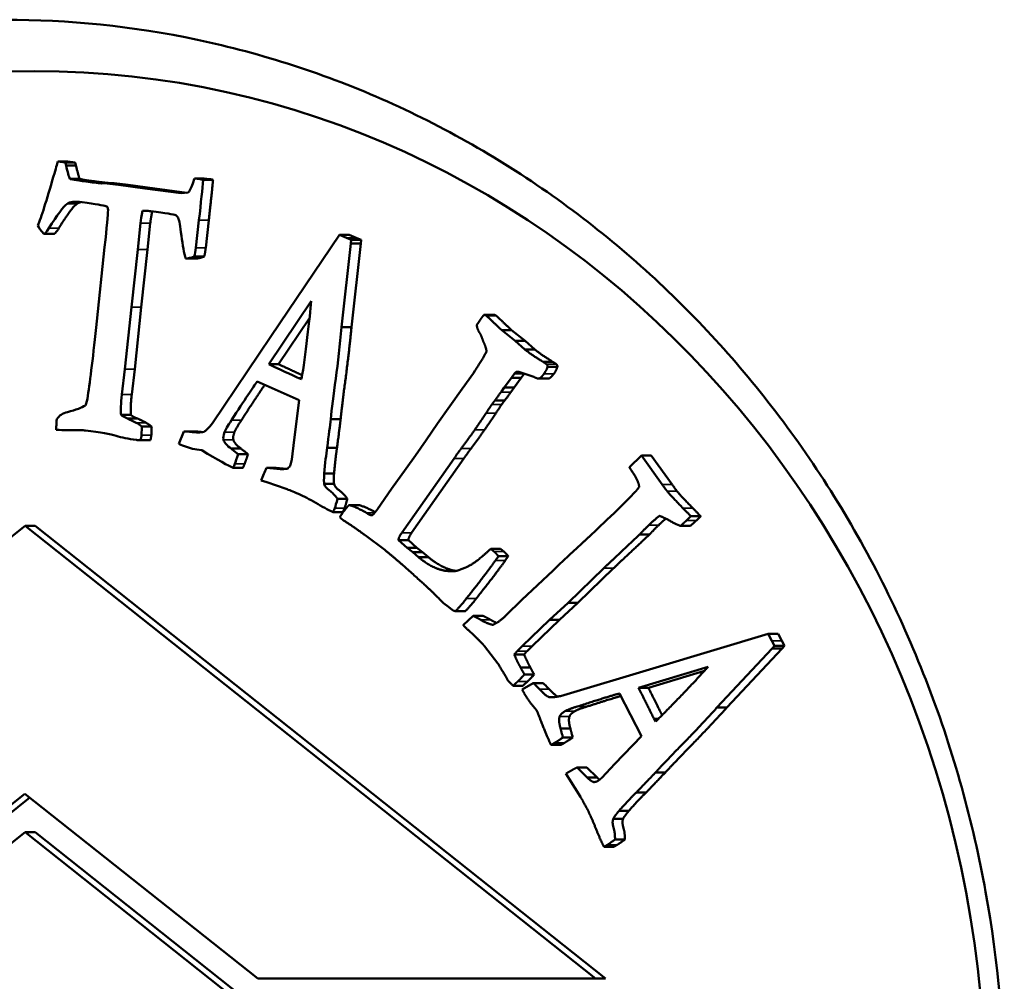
# Model space of a CAD drawing. Header units: millimetres. Extents: x 697 to 7301, y 1765 to 4597.
# Tile 38 of 39: x 6265 to 6284, y 2062 to 2080. Entities that reach past the tile are written whole.
import ezdxf

# ---------------------------------------------------------------- set-up
doc = ezdxf.new("R2010")
doc.units = ezdxf.units.MM
doc.layers.add('Visibile (ISO)', color=7, linetype='Continuous', lineweight=50)
doc.layers.add('Visibile sottile (ISO)', color=7, linetype='Continuous', lineweight=35)

msp = doc.modelspace()

# ---------------------------------------------------------------- linework, layer by layer
at = {"layer": 'Visibile (ISO)'}
for p, q in [((6265.731, 2077.681), (6265.589, 2077.7)), ((6265.589, 2077.7), (6265.78, 2077.7)), ((6265.731, 2077.681), (6265.923, 2077.681)), ((6265.923, 2077.681), (6265.78, 2077.7)), ((6265.748, 2077.618), (6265.94, 2077.618)), ((6265.82, 2077.361), (6266.011, 2077.361)), ((6266.488, 2077.275), (6266.444, 2077.272)), ((6266.766, 2077.243), (6266.488, 2077.275)), ((6266.488, 2077.275), (6266.68, 2077.275)), ((6266.957, 2077.243), (6266.68, 2077.275)), ((6268.346, 2077.355), (6268.243, 2077.364)), ((6268.243, 2077.364), (6268.434, 2077.364)), ((6268.346, 2077.355), (6268.538, 2077.355)), ((6268.413, 2077.342), (6268.604, 2077.342)), ((6268.538, 2077.355), (6268.434, 2077.364)), ((6267.279, 2077.172), (6266.766, 2077.243)), ((6266.766, 2077.243), (6266.957, 2077.243)), ((6267.47, 2077.172), (6266.957, 2077.243)), ((6267.983, 2077.081), (6267.279, 2077.172)), ((6268.095, 2077.091), (6267.47, 2077.172)), ((6268.121, 2077.093), (6267.983, 2077.081)), ((6267.231, 2076.736), (6267.351, 2076.736)), ((6267.14, 2075.988), (6267.192, 2076.497)), ((6267.331, 2075.988), (6267.384, 2076.497)), ((6268.27, 2076.019), (6268.33, 2076.554)), ((6268.462, 2076.019), (6268.521, 2076.554)), ((6265.509, 2076.289), (6265.318, 2076.289)), ((6271.062, 2076.274), (6269.727, 2074.294)), ((6271.195, 2076.215), (6271.062, 2076.274)), ((6271.062, 2076.274), (6271.253, 2076.274)), ((6271.291, 2076.173), (6271.195, 2076.215)), ((6271.386, 2076.215), (6271.253, 2076.274)), ((6271.285, 2076.101), (6271.291, 2076.173)), ((6271.291, 2076.173), (6271.482, 2076.173)), ((6271.482, 2076.173), (6271.386, 2076.215)), ((6271.476, 2076.101), (6271.482, 2076.173)), ((6266.495, 2076.032), (6266.348, 2074.593)), ((6267.016, 2074.866), (6267.14, 2075.988)), ((6267.207, 2074.866), (6267.331, 2075.988)), ((6271.103, 2074.477), (6271.285, 2076.101)), ((6271.285, 2076.101), (6271.476, 2076.101)), ((6271.295, 2074.477), (6271.476, 2076.101)), ((6268.071, 2075.81), (6268.262, 2075.81)), ((6268.24, 2075.849), (6268.431, 2075.849)), ((6269.688, 2073.757), (6270.512, 2074.985)), ((6266.89, 2073.663), (6267.016, 2074.866)), ((6267.082, 2073.663), (6267.207, 2074.866)), ((6269.879, 2073.757), (6270.479, 2074.651)), ((6274.063, 2074.715), (6273.871, 2074.715)), ((6271.103, 2074.477), (6271.295, 2074.477)), ((6274.215, 2074.417), (6274.478, 2074.208)), ((6274.406, 2074.417), (6274.215, 2074.417)), ((6274.669, 2074.208), (6274.406, 2074.417)), ((6269.727, 2074.294), (6268.593, 2072.611)), ((6274.478, 2074.208), (6274.667, 2074.043)), ((6274.669, 2074.208), (6274.478, 2074.208)), ((6274.859, 2074.043), (6274.669, 2074.208)), ((6274.859, 2074.043), (6274.667, 2074.043)), ((6266.831, 2073.167), (6266.89, 2073.663)), ((6267.023, 2073.167), (6267.082, 2073.663)), ((6269.688, 2073.757), (6269.879, 2073.757)), ((6273.666, 2073.585), (6273.695, 2073.627)), ((6275.202, 2073.806), (6275.011, 2073.806)), ((6275.295, 2073.703), (6275.104, 2073.703)), ((6270.326, 2073.466), (6270.269, 2073.486)), ((6270.329, 2073.486), (6270.269, 2073.486)), ((6273.448, 2073.278), (6273.666, 2073.585)), ((6274.404, 2073.492), (6274.263, 2073.304)), ((6274.464, 2073.578), (6274.404, 2073.492)), ((6274.595, 2073.492), (6274.404, 2073.492)), ((6274.455, 2073.304), (6274.595, 2073.492)), ((6274.634, 2073.578), (6274.464, 2073.578)), ((6274.836, 2073.512), (6274.548, 2073.606)), ((6274.595, 2073.492), (6274.651, 2073.572)), ((6275.122, 2073.477), (6274.931, 2073.477)), ((6275.134, 2073.479), (6274.943, 2073.479)), ((6269.462, 2073.419), (6270.275, 2073.055)), ((6272.967, 2072.601), (6273.448, 2073.278)), ((6274.263, 2073.304), (6274.201, 2073.215)), ((6274.455, 2073.304), (6274.263, 2073.304)), ((6274.392, 2073.215), (6274.455, 2073.304)), ((6270.275, 2073.055), (6270.179, 2072.288)), ((6274.272, 2073.048), (6274.08, 2073.048)), ((6265.567, 2072.688), (6265.564, 2072.658)), ((6266.816, 2072.77), (6267.007, 2072.77)), ((6267.136, 2072.701), (6266.944, 2072.701)), ((6270.892, 2072.685), (6271.084, 2072.685)), ((6265.564, 2072.658), (6265.558, 2072.568)), ((6265.724, 2072.477), (6265.715, 2072.477)), ((6267.22, 2072.543), (6267.411, 2072.543)), ((6272.747, 2072.279), (6272.967, 2072.601)), ((6268.033, 2072.448), (6267.938, 2072.206)), ((6268.238, 2072.449), (6268.047, 2072.449)), ((6270.179, 2072.288), (6270.133, 2071.903)), ((6267.194, 2072.278), (6267.386, 2072.278)), ((6267.938, 2072.206), (6267.975, 2072.19)), ((6268.292, 2072.097), (6268.386, 2072.083)), ((6268.957, 2072.115), (6269.148, 2072.115)), ((6270.822, 2072.134), (6271.014, 2072.134)), ((6272.536, 2071.982), (6272.747, 2072.279)), ((6269.093, 2072.008), (6269.285, 2072.008)), ((6273.288, 2071.924), (6272.271, 2070.476)), ((6272.359, 2071.727), (6272.536, 2071.982)), ((6272.463, 2070.476), (6273.48, 2071.924)), ((6276.7, 2071.754), (6276.93, 2071.98)), ((6276.93, 2071.98), (6277.335, 2071.418)), ((6277.121, 2071.98), (6276.93, 2071.98)), ((6277.526, 2071.418), (6277.121, 2071.98)), ((6268.993, 2071.741), (6269.184, 2071.741)), ((6269.909, 2071.718), (6269.641, 2071.739)), ((6269.832, 2071.739), (6269.641, 2071.739)), ((6270.031, 2071.723), (6269.832, 2071.739)), ((6269.909, 2071.718), (6269.977, 2071.718)), ((6272.071, 2071.335), (6272.359, 2071.727)), ((6270.765, 2071.629), (6270.956, 2071.629)), ((6269.542, 2071.498), (6269.648, 2071.461)), ((6269.648, 2071.461), (6270.022, 2071.333)), ((6270.767, 2071.428), (6270.958, 2071.428)), ((6271.801, 2070.94), (6272.071, 2071.335)), ((6271.023, 2071.138), (6271.214, 2071.138)), ((6276.404, 2070.866), (6276.7, 2071.161)), ((6276.7, 2071.161), (6276.811, 2071.273)), ((6271.439, 2071.019), (6271.248, 2071.019)), ((6270.936, 2070.883), (6271.127, 2070.883)), ((6276.258, 2070.733), (6276.404, 2070.866)), ((6277.893, 2070.801), (6277.809, 2070.721)), ((6278.084, 2070.801), (6277.893, 2070.801)), ((6278, 2070.721), (6278.084, 2070.801)), ((6264.952, 2070.615), (6253.866, 2061.815)), ((6276.039, 2061.815), (6264.952, 2070.615)), ((6264.952, 2070.615), (6265.144, 2070.615)), ((6276.23, 2061.815), (6265.144, 2070.615)), ((6271.13, 2070.727), (6271.101, 2070.75)), ((6275.906, 2070.396), (6276.258, 2070.733)), ((6277.882, 2070.613), (6277.69, 2070.613)), ((6271.942, 2070.146), (6271.558, 2070.432)), ((6277.085, 2070.443), (6276.893, 2070.443)), ((6272.21, 2070.337), (6272.375, 2070.187)), ((6272.401, 2070.337), (6272.21, 2070.337)), ((6272.375, 2070.187), (6272.485, 2070.102)), ((6272.566, 2070.187), (6272.375, 2070.187)), ((6272.566, 2070.187), (6272.401, 2070.337)), ((6272.676, 2070.102), (6272.566, 2070.187)), ((6272.485, 2070.102), (6272.6, 2070.003)), ((6272.676, 2070.102), (6272.485, 2070.102)), ((6272.792, 2070.003), (6272.6, 2070.003)), ((6272.792, 2070.003), (6272.676, 2070.102)), ((6274.001, 2070.168), (6274.061, 2070.118)), ((6274.192, 2070.168), (6274.001, 2070.168)), ((6274.15, 2070.024), (6274.093, 2069.942)), ((6274.342, 2070.024), (6274.15, 2070.024)), ((6274.253, 2070.118), (6274.192, 2070.168)), ((6274.284, 2069.942), (6274.342, 2070.024)), ((6275.218, 2069.748), (6275.358, 2069.888)), ((6274.607, 2069.175), (6275.218, 2069.748)), ((6276.199, 2069.79), (6275.504, 2069.118)), ((6275.695, 2069.118), (6276.39, 2069.79)), ((6273.181, 2069.039), (6273.083, 2069.113)), ((6273.251, 2068.982), (6273.181, 2069.039)), ((6274.297, 2068.872), (6274.607, 2069.175)), ((6275.504, 2069.118), (6275.144, 2068.785)), ((6275.335, 2068.785), (6275.695, 2069.118)), ((6275.695, 2069.118), (6275.504, 2069.118)), ((6273.503, 2068.954), (6273.311, 2068.954)), ((6273.468, 2068.682), (6273.659, 2068.865)), ((6273.85, 2068.865), (6273.659, 2068.865)), ((6275.144, 2068.785), (6274.615, 2068.273)), ((6274.807, 2068.273), (6275.335, 2068.785)), ((6275.335, 2068.785), (6275.144, 2068.785)), ((6277.214, 2067.862), (6279.397, 2068.514)), ((6279.588, 2068.514), (6279.397, 2068.514)), ((6279.397, 2068.514), (6279.467, 2068.379)), ((6279.659, 2068.379), (6279.588, 2068.514)), ((6274.142, 2067.941), (6273.879, 2068.276)), ((6274.615, 2068.273), (6274.517, 2068.179)), ((6274.708, 2068.179), (6274.807, 2068.273)), ((6279.467, 2068.379), (6279.518, 2068.282)), ((6279.518, 2068.282), (6279.472, 2068.229)), ((6279.709, 2068.282), (6279.518, 2068.282)), ((6279.709, 2068.282), (6279.659, 2068.379)), ((6279.664, 2068.229), (6279.709, 2068.282)), ((6274.651, 2068.113), (6274.46, 2068.113)), ((6279.472, 2068.229), (6278.397, 2067.08)), ((6278.589, 2067.08), (6279.664, 2068.229)), ((6279.664, 2068.229), (6279.472, 2068.229)), ((6274.772, 2067.86), (6274.581, 2067.86)), ((6274.846, 2067.724), (6274.655, 2067.724)), ((6275.36, 2067.306), (6277.214, 2067.862)), ((6278.226, 2067.875), (6276.875, 2067.468)), ((6277.066, 2067.468), (6278.156, 2067.796)), ((6274.625, 2067.507), (6274.434, 2067.507)), ((6274.614, 2067.431), (6274.828, 2067.556)), ((6275.019, 2067.556), (6274.828, 2067.556)), ((6274.634, 2067.393), (6274.614, 2067.431)), ((6276.932, 2066.523), (6276.504, 2067.355)), ((6277.066, 2067.468), (6276.875, 2067.468)), ((6274.894, 2067.033), (6274.828, 2067.106)), ((6278.589, 2067.08), (6278.397, 2067.08)), ((6277.175, 2066.864), (6277.263, 2066.864)), ((6277.175, 2066.864), (6277.208, 2066.81)), ((6275.551, 2066.673), (6275.36, 2066.673)), ((6275.364, 2066.356), (6275.173, 2066.356)), ((6275.596, 2066.498), (6275.405, 2066.498)), ((6276.416, 2065.986), (6276.932, 2066.523)), ((6276.159, 2065.716), (6276.416, 2065.986)), ((6275.525, 2065.696), (6275.464, 2065.797)), ((6275.679, 2065.918), (6275.871, 2065.918)), ((6275.679, 2065.918), (6275.877, 2065.722)), ((6276.068, 2065.722), (6275.871, 2065.918)), ((6277.394, 2065.818), (6277.203, 2065.818)), ((6275.744, 2065.345), (6275.525, 2065.696)), ((6276.068, 2065.722), (6275.877, 2065.722)), ((6260.423, 2061.815), (6264.947, 2065.406)), ((6264.947, 2065.406), (6269.472, 2061.815)), ((6277.023, 2065.433), (6276.832, 2065.433)), ((6260.614, 2061.815), (6265.043, 2065.33)), ((6276.688, 2065.076), (6276.497, 2065.076)), ((6276.574, 2064.917), (6276.383, 2064.917)), ((6264.952, 2064.662), (6253.866, 2055.862)), ((6276.039, 2055.862), (6264.952, 2064.662)), ((6264.952, 2064.662), (6265.144, 2064.662)), ((6276.23, 2055.862), (6265.144, 2064.662)), ((6276.608, 2064.518), (6276.417, 2064.518)), ((6276.393, 2064.377), (6276.202, 2064.377)), ((6269.472, 2061.815), (6276.039, 2061.815)), ((6269.472, 2061.815), (6269.663, 2061.815)), ((6276.23, 2061.815), (6276.039, 2061.815))]:
    msp.add_line(p, q, dxfattribs=at)
msp.add_ellipse((6265.139, 2059.454), major_axis=(0, -20), ratio=0.92388, dxfattribs=at)
for points, degree, knots in [([(6245.056, 2059.454), (6245.056, 2060.775), (6245.174, 2062.141), (6245.671, 2064.858), (6246.049, 2066.208), (6247.049, 2068.798), (6247.672, 2070.039), (6249.11, 2072.333), (6249.925, 2073.386), (6251.66, 2075.249), (6252.64, 2076.122), (6254.77, 2077.661), (6255.921, 2078.327), (6258.321, 2079.395), (6259.571, 2079.799), (6262.083, 2080.329), (6263.345, 2080.454), (6265.784, 2080.454), (6267.045, 2080.329), (6269.553, 2079.799), (6270.8, 2079.395), (6273.191, 2078.327), (6274.337, 2077.661), (6276.457, 2076.122), (6277.43, 2075.249), (6279.154, 2073.386), (6279.964, 2072.333), (6281.391, 2070.039), (6282.008, 2068.798), (6283, 2066.208), (6283.375, 2064.858), (6283.867, 2062.141), (6283.984, 2060.775), (6283.984, 2059.454), (6283.984, 2058.132), (6283.867, 2056.765), (6283.374, 2054.047), (6282.998, 2052.695), (6282.005, 2050.104), (6281.387, 2048.862), (6279.958, 2046.567), (6279.147, 2045.513), (6277.422, 2043.652), (6276.449, 2042.78), (6274.33, 2041.243), (6273.184, 2040.579), (6270.795, 2039.512), (6269.549, 2039.109), (6267.043, 2038.58), (6265.783, 2038.454), (6263.346, 2038.454), (6262.085, 2038.58), (6259.575, 2039.109), (6258.326, 2039.512), (6255.928, 2040.579), (6254.777, 2041.243), (6252.648, 2042.78), (6251.669, 2043.652), (6249.932, 2045.513), (6249.116, 2046.567), (6247.676, 2048.862), (6247.053, 2050.104), (6246.051, 2052.695), (6245.672, 2054.047), (6245.174, 2056.765), (6245.056, 2058.132), (6245.056, 2059.454)], 3, [6.338557, 6.338557, 6.338557, 6.338557, 6.734862, 6.734862, 7.131166, 7.131166, 7.527471, 7.527471, 7.923775, 7.923775, 8.31979, 8.31979, 8.715805, 8.715805, 9.11182, 9.11182, 9.507835, 9.507835, 9.90385, 9.90385, 10.299865, 10.299865, 10.69588, 10.69588, 11.091895, 11.091895, 11.4882, 11.4882, 11.884504, 11.884504, 12.280808, 12.280808, 12.677113, 12.677113, 12.677113, 13.07375, 13.07375, 13.470387, 13.470387, 13.867023, 13.867023, 14.26366, 14.26366, 14.659343, 14.659343, 15.055026, 15.055026, 15.450709, 15.450709, 15.846391, 15.846391, 16.242074, 16.242074, 16.637757, 16.637757, 17.03344, 17.03344, 17.429123, 17.429123, 17.82576, 17.82576, 18.222396, 18.222396, 18.619033, 18.619033, 19.01567, 19.01567, 19.01567, 19.01567]), ([(6266.519, 2076.828), (6266.535, 2076.826), (6266.545, 2076.819), (6266.556, 2076.794), (6266.56, 2076.776), (6266.563, 2076.753)], 3, [-0.009788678, -0.009788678, -0.009788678, -0.009788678, -0.004894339, -0.004894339, 0, 0, 0, 0]), ([(6267.935, 2076.579), (6267.946, 2076.555), (6267.964, 2076.447), (6268.015, 2076.064), (6268.042, 2075.915), (6268.071, 2075.81)], 3, [-0.1717353, -0.1717353, -0.1717353, -0.1717353, -0.0858676, -0.0858676, 0, 0, 0, 0]), ([(6270.512, 2074.985), (6270.498, 2074.82), (6270.473, 2074.583), (6270.398, 2073.965), (6270.361, 2073.695), (6270.326, 2073.466)], 3, [-0.1405034, -0.1405034, -0.1405034, -0.1405034, -0.0702517, -0.0702517, 0, 0, 0, 0]), ([(6270.892, 2072.685), (6270.912, 2072.89), (6270.944, 2073.154), (6271.032, 2073.798), (6271.07, 2074.132), (6271.103, 2074.477)], 3, [-0.506241, -0.506241, -0.506241, -0.506241, -0.2531205, -0.2531205, 0, 0, 0, 0]), ([(6268.593, 2072.611), (6268.518, 2072.517), (6268.463, 2072.461), (6268.395, 2072.426), (6268.318, 2072.424), (6268.197, 2072.437)], 3, [-0.1103231, -0.1103231, -0.1103231, -0.1103231, -0.0551615, -0.0551615, 0, 0, 0, 0]), ([(6266.128, 2072.468), (6266.416, 2072.431), (6266.612, 2072.396), (6266.824, 2072.331), (6266.956, 2072.304), (6267.115, 2072.284)], 3, [-0.08804451, -0.08804451, -0.08804451, -0.08804451, -0.04402225, -0.04402225, 0, 0, 0, 0]), ([(6271.023, 2071.138), (6270.973, 2071.21), (6270.92, 2071.265), (6270.811, 2071.341), (6270.778, 2071.382), (6270.767, 2071.428)], 3, [-0.04051621, -0.04051621, -0.04051621, -0.04051621, -0.0202581, -0.0202581, 0, 0, 0, 0]), ([(6270.268, 2071.234), (6270.369, 2071.189), (6270.479, 2071.131), (6270.721, 2070.987), (6270.832, 2070.929), (6270.936, 2070.883)], 3, [-0.2142785, -0.2142785, -0.2142785, -0.2142785, -0.1071392, -0.1071392, 0, 0, 0, 0]), ([(6271.756, 2070.881), (6271.721, 2070.901), (6271.516, 2070.999), (6271.439, 2071.019)], 2, [-1.687968, -1.687968, -1.687968, -1, 0, 0, 0])]:
    msp.add_open_spline(points, degree=degree, knots=knots, dxfattribs=at)
for points, degree in [([(6265.589, 2077.7), (6265.573, 2077.65), (6265.545, 2077.555), (6265.505, 2077.415)], 3), ([(6265.748, 2077.618), (6265.744, 2077.63), (6265.739, 2077.651), (6265.731, 2077.681)], 3), ([(6265.94, 2077.618), (6265.934, 2077.636), (6265.923, 2077.681)], 2), ([(6265.82, 2077.361), (6265.801, 2077.405), (6265.777, 2077.49), (6265.748, 2077.618)], 3), ([(6266.011, 2077.361), (6265.983, 2077.426), (6265.94, 2077.618)], 2), ([(6265.505, 2077.415), (6265.366, 2076.933), (6265.264, 2076.612), (6265.198, 2076.452)], 3), ([(6266.131, 2077.308), (6265.941, 2077.333), (6265.838, 2077.351), (6265.82, 2077.361)], 3), ([(6266.322, 2077.308), (6266.038, 2077.345), (6266.011, 2077.361)], 2), ([(6266.444, 2077.272), (6266.351, 2077.281), (6266.247, 2077.293), (6266.131, 2077.308)], 3), ([(6266.606, 2077.275), (6266.478, 2077.288), (6266.322, 2077.308)], 2), ([(6268.208, 2077.269), (6268.174, 2077.172), (6268.144, 2077.113), (6268.121, 2077.093)], 3), ([(6268.243, 2077.364), (6268.228, 2077.325), (6268.216, 2077.294), (6268.208, 2077.269)], 3), ([(6268.33, 2076.554), (6268.369, 2076.905), (6268.396, 2077.168), (6268.413, 2077.342)], 3), ([(6268.413, 2077.342), (6268.382, 2077.349), (6268.359, 2077.353), (6268.346, 2077.355)], 3), ([(6268.521, 2076.554), (6268.579, 2077.08), (6268.604, 2077.342)], 2), ([(6268.604, 2077.342), (6268.557, 2077.352), (6268.538, 2077.355)], 2), ([(6265.766, 2076.874), (6265.819, 2076.913), (6265.917, 2076.923), (6266.062, 2076.905)], 3), ([(6265.957, 2076.874), (6265.989, 2076.897), (6266.043, 2076.907)], 2), ([(6266.062, 2076.905), (6266.323, 2076.871), (6266.476, 2076.845), (6266.519, 2076.828)], 3), ([(6265.413, 2076.399), (6265.575, 2076.661), (6265.693, 2076.819), (6265.766, 2076.874)], 3), ([(6265.604, 2076.399), (6265.848, 2076.792), (6265.957, 2076.874)], 2), ([(6266.563, 2076.753), (6266.561, 2076.666), (6266.539, 2076.426), (6266.495, 2076.032)], 3), ([(6267.192, 2076.497), (6267.199, 2076.56), (6267.212, 2076.64), (6267.231, 2076.736)], 3), ([(6267.231, 2076.736), (6267.298, 2076.738), (6267.353, 2076.737), (6267.395, 2076.732)], 3), ([(6267.384, 2076.497), (6267.394, 2076.589), (6267.421, 2076.728)], 2), ([(6267.395, 2076.732), (6267.682, 2076.694), (6267.844, 2076.668), (6267.879, 2076.651)], 3), ([(6267.879, 2076.651), (6267.902, 2076.637), (6267.92, 2076.613), (6267.935, 2076.579)], 3), ([(6265.198, 2076.452), (6265.215, 2076.413), (6265.254, 2076.358), (6265.316, 2076.289)], 3), ([(6265.316, 2076.289), (6265.335, 2076.287), (6265.367, 2076.323), (6265.413, 2076.399)], 3), ([(6265.509, 2076.289), (6265.537, 2076.289), (6265.604, 2076.399)], 2), ([(6268.24, 2075.849), (6268.253, 2075.897), (6268.263, 2075.953), (6268.27, 2076.019)], 3), ([(6268.431, 2075.849), (6268.451, 2075.921), (6268.462, 2076.019)], 2), ([(6268.071, 2075.81), (6268.119, 2075.813), (6268.175, 2075.826), (6268.24, 2075.849)], 3), ([(6268.262, 2075.81), (6268.335, 2075.814), (6268.431, 2075.849)], 2), ([(6266.348, 2074.593), (6266.274, 2073.928), (6266.215, 2073.444), (6266.171, 2073.14)], 3), ([(6273.732, 2074.519), (6273.784, 2074.601), (6273.813, 2074.642)], 2), ([(6273.813, 2074.642), (6273.83, 2074.666), (6273.869, 2074.715)], 2), ([(6273.869, 2074.715), (6273.894, 2074.716), (6273.913, 2074.7)], 2), ([(6273.913, 2074.7), (6273.955, 2074.667), (6274.215, 2074.417)], 2), ([(6274.105, 2074.7), (6274.086, 2074.716), (6274.06, 2074.715)], 2), ([(6274.406, 2074.417), (6274.146, 2074.667), (6274.105, 2074.7)], 2), ([(6271.084, 2072.685), (6271.114, 2072.993), (6271.245, 2073.959), (6271.295, 2074.477)], 2), ([(6273.776, 2074.381), (6273.732, 2074.46), (6273.732, 2074.519)], 2), ([(6273.83, 2074.272), (6273.807, 2074.339), (6273.776, 2074.381)], 2), ([(6273.869, 2074.17), (6273.862, 2074.182), (6273.83, 2074.272)], 2), ([(6273.695, 2073.627), (6273.907, 2073.961), (6273.925, 2074.044), (6273.869, 2074.17)], 2), ([(6274.667, 2074.043), (6274.795, 2073.939), (6275.011, 2073.806)], 2), ([(6275.202, 2073.806), (6274.986, 2073.939), (6274.859, 2074.043)], 2), ([(6270.269, 2073.486), (6270.21, 2073.512), (6270.017, 2073.602), (6269.688, 2073.757)], 3), ([(6270.338, 2073.542), (6270.188, 2073.612), (6269.879, 2073.757)], 2), ([(6275.011, 2073.806), (6275.073, 2073.766), (6275.083, 2073.759)], 2), ([(6275.104, 2073.703), (6275.096, 2073.656), (6275.036, 2073.57)], 2), ([(6275.083, 2073.759), (6275.111, 2073.735), (6275.104, 2073.703)], 2), ([(6275.274, 2073.759), (6275.265, 2073.766), (6275.202, 2073.806)], 2), ([(6275.228, 2073.57), (6275.287, 2073.656), (6275.295, 2073.703)], 2), ([(6275.295, 2073.703), (6275.303, 2073.735), (6275.274, 2073.759)], 2), ([(6274.499, 2073.608), (6274.479, 2073.593), (6274.464, 2073.578)], 2), ([(6274.548, 2073.606), (6274.534, 2073.607), (6274.499, 2073.608)], 2), ([(6274.943, 2073.479), (6274.916, 2073.468), (6274.836, 2073.512)], 2), ([(6275.036, 2073.57), (6274.988, 2073.501), (6274.943, 2073.479)], 2), ([(6275.122, 2073.477), (6275.129, 2073.477), (6275.134, 2073.479)], 2), ([(6275.134, 2073.479), (6275.18, 2073.501), (6275.228, 2073.57)], 2), ([(6268.963, 2072.666), (6269.223, 2073.067), (6269.389, 2073.318), (6269.462, 2073.419)], 3), ([(6269.154, 2072.666), (6269.477, 2073.164), (6269.607, 2073.354)], 2), ([(6266.171, 2073.14), (6266.16, 2073.063), (6266.143, 2073.001), (6266.122, 2072.955)], 3), ([(6266.816, 2072.77), (6266.807, 2072.86), (6266.812, 2072.993), (6266.831, 2073.167)], 3), ([(6267.007, 2072.77), (6266.994, 2072.906), (6267.023, 2073.167)], 2), ([(6274.201, 2073.215), (6274.191, 2073.201), (6274.08, 2073.048)], 2), ([(6274.272, 2073.048), (6274.383, 2073.201), (6274.392, 2073.215)], 2), ([(6266.122, 2072.955), (6266.056, 2072.912), (6265.94, 2072.869), (6265.775, 2072.826)], 3), ([(6274.022, 2072.972), (6273.989, 2072.924), (6273.91, 2072.804)], 2), ([(6274.08, 2073.048), (6274.051, 2073.013), (6274.022, 2072.972)], 2), ([(6274.102, 2072.804), (6274.18, 2072.924), (6274.213, 2072.972)], 2), ([(6274.213, 2072.972), (6274.242, 2073.013), (6274.272, 2073.048)], 2), ([(6265.775, 2072.826), (6265.679, 2072.804), (6265.61, 2072.758), (6265.567, 2072.688)], 3), ([(6266.944, 2072.701), (6266.88, 2072.726), (6266.837, 2072.749), (6266.816, 2072.77)], 3), ([(6267.108, 2072.619), (6267.012, 2072.669), (6266.957, 2072.696), (6266.944, 2072.701)], 3), ([(6267.136, 2072.701), (6267.04, 2072.739), (6267.007, 2072.77)], 2), ([(6267.299, 2072.619), (6267.155, 2072.694), (6267.136, 2072.701)], 2), ([(6270.822, 2072.134), (6270.854, 2072.378), (6270.877, 2072.561), (6270.892, 2072.685)], 3), ([(6271.014, 2072.134), (6271.061, 2072.5), (6271.084, 2072.685)], 2), ([(6273.91, 2072.804), (6273.787, 2072.619), (6273.691, 2072.481)], 2), ([(6273.882, 2072.481), (6273.978, 2072.619), (6274.102, 2072.804)], 2), ([(6265.558, 2072.568), (6265.556, 2072.548), (6265.554, 2072.519), (6265.552, 2072.482)], 3), ([(6265.552, 2072.482), (6265.579, 2072.479), (6265.636, 2072.477), (6265.724, 2072.477)], 3), ([(6265.724, 2072.477), (6265.949, 2072.477), (6266.084, 2072.474), (6266.128, 2072.468)], 3), ([(6267.22, 2072.543), (6267.188, 2072.571), (6267.151, 2072.596), (6267.108, 2072.619)], 3), ([(6267.213, 2072.375), (6267.215, 2072.395), (6267.217, 2072.451), (6267.22, 2072.543)], 3), ([(6267.411, 2072.543), (6267.363, 2072.584), (6267.299, 2072.619)], 2), ([(6267.404, 2072.375), (6267.408, 2072.405), (6267.411, 2072.543)], 2), ([(6268.828, 2072.433), (6268.845, 2072.478), (6268.89, 2072.556), (6268.963, 2072.666)], 3), ([(6269.019, 2072.433), (6269.044, 2072.501), (6269.154, 2072.666)], 2), ([(6273.691, 2072.481), (6273.578, 2072.319), (6273.431, 2072.121)], 2), ([(6273.622, 2072.121), (6273.77, 2072.319), (6273.882, 2072.481)], 2), ([(6267.194, 2072.278), (6267.204, 2072.32), (6267.21, 2072.352), (6267.213, 2072.375)], 3), ([(6267.386, 2072.278), (6267.401, 2072.341), (6267.404, 2072.375)], 2), ([(6268.197, 2072.437), (6268.12, 2072.446), (6268.065, 2072.45), (6268.033, 2072.448)], 3), ([(6268.388, 2072.437), (6268.288, 2072.449), (6268.238, 2072.449)], 2), ([(6268.405, 2072.435), (6268.397, 2072.436), (6268.388, 2072.437)], 2), ([(6268.807, 2072.288), (6268.798, 2072.323), (6268.804, 2072.372), (6268.828, 2072.433)], 3), ([(6268.957, 2072.115), (6268.873, 2072.174), (6268.823, 2072.231), (6268.807, 2072.288)], 3), ([(6268.999, 2072.288), (6268.984, 2072.341), (6269.019, 2072.433)], 2), ([(6269.148, 2072.115), (6269.023, 2072.203), (6268.999, 2072.288)], 2), ([(6267.115, 2072.284), (6267.136, 2072.281), (6267.162, 2072.279), (6267.194, 2072.278)], 3), ([(6267.975, 2072.19), (6268.071, 2072.148), (6268.176, 2072.117), (6268.292, 2072.097)], 3), ([(6269.093, 2072.008), (6269.015, 2072.068), (6268.97, 2072.103), (6268.957, 2072.115)], 3), ([(6269.285, 2072.008), (6269.168, 2072.097), (6269.148, 2072.115)], 2), ([(6270.765, 2071.629), (6270.783, 2071.835), (6270.802, 2072.004), (6270.822, 2072.134)], 3), ([(6270.956, 2071.629), (6270.983, 2071.938), (6271.014, 2072.134)], 2), ([(6273.431, 2072.121), (6273.375, 2072.048), (6273.288, 2071.924)], 2), ([(6273.48, 2071.924), (6273.566, 2072.048), (6273.622, 2072.121)], 2), ([(6268.386, 2072.083), (6268.702, 2071.894), (6268.904, 2071.78), (6268.993, 2071.741)], 3), ([(6269.028, 2071.823), (6269.041, 2071.858), (6269.063, 2071.919), (6269.093, 2072.008)], 3), ([(6269.219, 2071.823), (6269.239, 2071.875), (6269.285, 2072.008)], 2), ([(6270.133, 2071.903), (6270.128, 2071.868), (6270.121, 2071.836), (6270.11, 2071.806)], 3), ([(6268.993, 2071.741), (6269.006, 2071.769), (6269.018, 2071.796), (6269.028, 2071.823)], 3), ([(6269.184, 2071.741), (6269.204, 2071.783), (6269.219, 2071.823)], 2), ([(6269.641, 2071.739), (6269.607, 2071.664), (6269.574, 2071.584), (6269.542, 2071.498)], 3), ([(6270.056, 2071.732), (6270.04, 2071.721), (6269.991, 2071.716), (6269.909, 2071.718)], 3), ([(6270.11, 2071.806), (6270.098, 2071.774), (6270.08, 2071.75), (6270.056, 2071.732)], 3), ([(6276.743, 2071.681), (6276.715, 2071.722), (6276.7, 2071.754)], 2), ([(6270.767, 2071.428), (6270.758, 2071.45), (6270.758, 2071.517), (6270.765, 2071.629)], 3), ([(6270.958, 2071.428), (6270.945, 2071.461), (6270.956, 2071.629)], 2), ([(6276.887, 2071.369), (6276.874, 2071.495), (6276.743, 2071.681)], 2), ([(6270.022, 2071.333), (6270.075, 2071.316), (6270.157, 2071.283), (6270.268, 2071.234)], 3), ([(6271.214, 2071.138), (6271.139, 2071.246), (6270.976, 2071.36), (6270.958, 2071.428)], 2), ([(6276.811, 2071.273), (6276.835, 2071.302), (6276.887, 2071.369)], 2), ([(6277.335, 2071.418), (6277.408, 2071.316), (6277.429, 2071.29)], 2), ([(6277.621, 2071.29), (6277.6, 2071.316), (6277.526, 2071.418)], 2), ([(6270.97, 2070.961), (6270.984, 2070.998), (6271.001, 2071.057), (6271.023, 2071.138)], 3), ([(6271.161, 2070.961), (6271.182, 2071.017), (6271.214, 2071.138)], 2), ([(6277.429, 2071.29), (6277.519, 2071.18), (6277.738, 2070.958)], 2), ([(6277.929, 2070.958), (6277.71, 2071.18), (6277.621, 2071.29)], 2), ([(6270.936, 2070.883), (6270.951, 2070.917), (6270.962, 2070.943), (6270.97, 2070.961)], 3), ([(6271.106, 2070.843), (6271.195, 2070.97), (6271.248, 2071.019)], 2), ([(6271.127, 2070.883), (6271.15, 2070.933), (6271.161, 2070.961)], 2), ([(6271.248, 2071.019), (6271.325, 2070.999), (6271.567, 2070.883), (6271.586, 2070.867)], 2), ([(6277.738, 2070.958), (6277.861, 2070.834), (6277.893, 2070.801)], 2), ([(6278.084, 2070.801), (6278.052, 2070.834), (6277.929, 2070.958)], 2), ([(6271.069, 2070.782), (6271.089, 2070.819), (6271.106, 2070.843)], 2), ([(6271.101, 2070.75), (6271.092, 2070.758), (6271.069, 2070.782)], 2), ([(6271.586, 2070.867), (6271.656, 2070.81), (6271.708, 2070.827)], 2), ([(6271.708, 2070.827), (6271.768, 2070.892), (6271.801, 2070.94)], 2), ([(6277.281, 2070.808), (6277.204, 2070.752), (6277.076, 2070.629)], 2), ([(6277.267, 2070.629), (6277.346, 2070.705), (6277.405, 2070.755)], 2), ([(6277.69, 2070.613), (6277.591, 2070.65), (6277.369, 2070.778), (6277.281, 2070.808)], 2), ([(6271.558, 2070.432), (6271.334, 2070.598), (6271.13, 2070.727)], 2), ([(6277.076, 2070.629), (6276.96, 2070.518), (6276.893, 2070.443)], 2), ([(6277.085, 2070.443), (6277.151, 2070.518), (6277.267, 2070.629)], 2), ([(6277.809, 2070.721), (6277.764, 2070.678), (6277.69, 2070.613)], 2), ([(6277.882, 2070.613), (6277.956, 2070.678), (6278, 2070.721)], 2), ([(6272.271, 2070.476), (6272.207, 2070.383), (6272.21, 2070.337)], 2), ([(6272.401, 2070.337), (6272.398, 2070.383), (6272.463, 2070.476)], 2), ([(6275.358, 2069.888), (6275.888, 2070.378), (6275.906, 2070.396)], 2), ([(6276.893, 2070.443), (6276.441, 2070.021), (6276.199, 2069.79)], 2), ([(6276.39, 2069.79), (6276.632, 2070.021), (6277.085, 2070.443)], 2), ([(6272.88, 2069.316), (6272.848, 2069.348), (6272.244, 2069.899), (6271.942, 2070.146)], 2), ([(6272.6, 2070.003), (6272.896, 2069.762), (6273.144, 2069.738)], 2), ([(6273.327, 2069.739), (6273.083, 2069.766), (6272.792, 2070.003)], 2), ([(6273.427, 2069.772), (6273.555, 2069.813), (6273.777, 2069.961), (6274.001, 2070.168)], 2), ([(6274.061, 2070.118), (6274.106, 2070.082), (6274.15, 2070.024)], 2), ([(6274.342, 2070.024), (6274.297, 2070.082), (6274.253, 2070.118)], 2), ([(6274.093, 2069.942), (6273.94, 2069.721), (6273.527, 2069.199)], 2), ([(6273.718, 2069.199), (6274.131, 2069.721), (6274.284, 2069.942)], 2), ([(6273.144, 2069.738), (6273.329, 2069.717), (6273.427, 2069.772)], 2), ([(6273.083, 2069.113), (6273.067, 2069.126), (6272.88, 2069.316)], 2), ([(6273.527, 2069.199), (6273.361, 2068.989), (6273.311, 2068.954)], 2), ([(6273.503, 2068.954), (6273.552, 2068.989), (6273.718, 2069.199)], 2), ([(6273.311, 2068.954), (6273.261, 2068.974), (6273.251, 2068.982)], 2), ([(6273.659, 2068.865), (6273.708, 2068.843), (6273.807, 2068.788)], 2), ([(6273.998, 2068.788), (6273.899, 2068.843), (6273.85, 2068.865)], 2), ([(6274.041, 2068.69), (6274.153, 2068.735), (6274.297, 2068.872)], 2), ([(6273.617, 2068.538), (6273.502, 2068.646), (6273.468, 2068.682)], 2), ([(6273.807, 2068.788), (6273.949, 2068.705), (6274.041, 2068.69)], 2), ([(6274.115, 2068.728), (6274.062, 2068.751), (6273.998, 2068.788)], 2), ([(6273.879, 2068.276), (6273.797, 2068.376), (6273.617, 2068.538)], 2), ([(6274.517, 2068.179), (6274.496, 2068.159), (6274.46, 2068.113)], 2), ([(6274.46, 2068.113), (6274.519, 2067.968), (6274.581, 2067.86)], 2), ([(6274.651, 2068.113), (6274.687, 2068.159), (6274.708, 2068.179)], 2), ([(6274.772, 2067.86), (6274.71, 2067.968), (6274.651, 2068.113)], 2), ([(6274.31, 2067.659), (6274.289, 2067.69), (6274.142, 2067.941)], 2), ([(6274.655, 2067.724), (6274.58, 2067.641), (6274.526, 2067.589)], 2), ([(6274.581, 2067.86), (6274.591, 2067.841), (6274.655, 2067.724)], 2), ([(6274.717, 2067.589), (6274.771, 2067.641), (6274.846, 2067.724)], 2), ([(6274.846, 2067.724), (6274.782, 2067.841), (6274.772, 2067.86)], 2), ([(6277.208, 2066.81), (6277.447, 2067.045), (6278.068, 2067.695), (6278.226, 2067.875)], 2), ([(6274.34, 2067.602), (6274.327, 2067.618), (6274.31, 2067.659)], 2), ([(6274.402, 2067.539), (6274.346, 2067.595), (6274.34, 2067.602)], 2), ([(6274.434, 2067.507), (6274.415, 2067.529), (6274.402, 2067.539)], 2), ([(6274.526, 2067.589), (6274.496, 2067.561), (6274.434, 2067.507)], 2), ([(6274.625, 2067.507), (6274.687, 2067.561), (6274.717, 2067.589)], 2), ([(6274.828, 2067.556), (6274.866, 2067.525), (6274.949, 2067.437)], 2), ([(6275.14, 2067.437), (6275.058, 2067.525), (6275.019, 2067.556)], 2), ([(6274.828, 2067.106), (6274.71, 2067.247), (6274.634, 2067.393)], 2), ([(6274.949, 2067.437), (6275.08, 2067.299), (6275.19, 2067.272), (6275.36, 2067.306)], 2), ([(6275.302, 2067.295), (6275.246, 2067.326), (6275.14, 2067.437)], 2), ([(6276.504, 2067.355), (6276.331, 2067.31), (6275.681, 2067.101)], 2), ([(6276.875, 2067.468), (6277.128, 2066.954), (6277.175, 2066.864)], 2), ([(6277.332, 2066.933), (6277.258, 2067.079), (6277.066, 2067.468)], 2), ([(6275.872, 2067.101), (6276.307, 2067.241), (6276.529, 2067.307)], 2), ([(6275.173, 2066.356), (6275.102, 2066.492), (6274.894, 2067.033)], 2), ([(6275.441, 2067.009), (6275.361, 2066.961), (6275.342, 2066.91)], 2), ([(6275.681, 2067.101), (6275.5, 2067.045), (6275.441, 2067.009)], 2), ([(6275.533, 2066.91), (6275.552, 2066.961), (6275.632, 2067.009)], 2), ([(6275.632, 2067.009), (6275.691, 2067.045), (6275.872, 2067.101)], 2), ([(6278.397, 2067.08), (6278.061, 2066.707), (6277.403, 2066.039), (6277.203, 2065.818)], 2), ([(6277.394, 2065.818), (6277.595, 2066.039), (6278.253, 2066.707), (6278.589, 2067.08)], 2), ([(6275.342, 2066.91), (6275.312, 2066.827), (6275.36, 2066.673)], 2), ([(6275.551, 2066.673), (6275.503, 2066.827), (6275.533, 2066.91)], 2), ([(6275.36, 2066.673), (6275.365, 2066.646), (6275.405, 2066.498)], 2), ([(6275.596, 2066.498), (6275.556, 2066.646), (6275.551, 2066.673)], 2), ([(6275.247, 2066.397), (6275.213, 2066.376), (6275.173, 2066.356)], 2), ([(6275.405, 2066.498), (6275.293, 2066.425), (6275.247, 2066.397)], 2), ([(6275.364, 2066.356), (6275.404, 2066.376), (6275.439, 2066.397)], 2), ([(6275.439, 2066.397), (6275.484, 2066.425), (6275.596, 2066.498)], 2), ([(6275.464, 2065.797), (6275.575, 2065.864), (6275.679, 2065.918)], 2), ([(6277.203, 2065.818), (6277.079, 2065.688), (6276.832, 2065.433)], 2), ([(6277.023, 2065.433), (6277.27, 2065.688), (6277.394, 2065.818)], 2), ([(6275.877, 2065.722), (6275.972, 2065.636), (6276.001, 2065.634)], 2), ([(6276.001, 2065.634), (6276.044, 2065.631), (6276.085, 2065.656)], 2), ([(6276.118, 2065.679), (6276.096, 2065.697), (6276.068, 2065.722)], 2), ([(6276.085, 2065.656), (6276.123, 2065.679), (6276.159, 2065.716)], 2), ([(6276.832, 2065.433), (6276.695, 2065.3), (6276.497, 2065.076)], 2), ([(6276.688, 2065.076), (6276.886, 2065.3), (6277.023, 2065.433)], 2), ([(6275.88, 2065.101), (6275.792, 2065.27), (6275.744, 2065.345)], 2), ([(6276.202, 2064.377), (6276.12, 2064.535), (6275.96, 2064.947), (6275.88, 2065.101)], 2), ([(6276.497, 2065.076), (6276.392, 2064.952), (6276.383, 2064.917)], 2), ([(6276.574, 2064.917), (6276.583, 2064.952), (6276.688, 2065.076)], 2), ([(6276.383, 2064.917), (6276.357, 2064.852), (6276.419, 2064.653), (6276.417, 2064.518)], 2), ([(6276.608, 2064.518), (6276.611, 2064.653), (6276.548, 2064.852), (6276.574, 2064.917)], 2), ([(6276.417, 2064.518), (6276.322, 2064.445), (6276.273, 2064.415)], 2), ([(6276.465, 2064.415), (6276.513, 2064.445), (6276.608, 2064.518)], 2), ([(6276.273, 2064.415), (6276.249, 2064.401), (6276.202, 2064.377)], 2), ([(6276.393, 2064.377), (6276.44, 2064.401), (6276.465, 2064.415)], 2)]:
    msp.add_open_spline(points, degree=degree, dxfattribs=at)
at = {"layer": 'Visibile sottile (ISO)'}
for p, q in [((6266.131, 2077.308), (6266.322, 2077.308)), ((6267.279, 2077.172), (6267.47, 2077.172)), ((6265.766, 2076.874), (6265.957, 2076.874)), ((6267.192, 2076.497), (6267.384, 2076.497)), ((6268.33, 2076.554), (6268.521, 2076.554)), ((6265.413, 2076.399), (6265.604, 2076.399)), ((6271.195, 2076.215), (6271.386, 2076.215)), ((6267.14, 2075.988), (6267.331, 2075.988)), ((6268.27, 2076.019), (6268.462, 2076.019)), ((6267.016, 2074.866), (6267.207, 2074.866)), ((6274.105, 2074.7), (6273.913, 2074.7)), ((6266.89, 2073.663), (6267.082, 2073.663)), ((6275.274, 2073.759), (6275.083, 2073.759)), ((6275.228, 2073.57), (6275.036, 2073.57)), ((6266.831, 2073.167), (6267.023, 2073.167)), ((6274.201, 2073.215), (6274.392, 2073.215)), ((6274.213, 2072.972), (6274.022, 2072.972)), ((6274.102, 2072.804), (6273.91, 2072.804)), ((6267.108, 2072.619), (6267.299, 2072.619)), ((6268.963, 2072.666), (6269.154, 2072.666)), ((6273.882, 2072.481), (6273.691, 2072.481)), ((6267.213, 2072.375), (6267.404, 2072.375)), ((6268.197, 2072.437), (6268.388, 2072.437)), ((6268.807, 2072.288), (6268.999, 2072.288)), ((6268.828, 2072.433), (6269.019, 2072.433)), ((6273.622, 2072.121), (6273.431, 2072.121)), ((6273.48, 2071.924), (6273.288, 2071.924)), ((6269.028, 2071.823), (6269.219, 2071.823)), ((6277.526, 2071.418), (6277.335, 2071.418)), ((6277.621, 2071.29), (6277.429, 2071.29)), ((6270.97, 2070.961), (6271.161, 2070.961)), ((6277.929, 2070.958), (6277.738, 2070.958)), ((6271.744, 2070.867), (6271.586, 2070.867)), ((6277.267, 2070.629), (6277.076, 2070.629)), ((6278, 2070.721), (6277.809, 2070.721)), ((6272.463, 2070.476), (6272.271, 2070.476)), ((6274.253, 2070.118), (6274.061, 2070.118)), ((6274.284, 2069.942), (6274.093, 2069.942)), ((6273.322, 2069.738), (6273.144, 2069.738)), ((6276.39, 2069.79), (6276.199, 2069.79)), ((6273.718, 2069.199), (6273.527, 2069.199)), ((6273.998, 2068.788), (6273.807, 2068.788)), ((6274.807, 2068.273), (6274.615, 2068.273)), ((6279.659, 2068.379), (6279.467, 2068.379)), ((6274.708, 2068.179), (6274.517, 2068.179)), ((6274.717, 2067.589), (6274.526, 2067.589)), ((6275.14, 2067.437), (6274.949, 2067.437)), ((6275.632, 2067.009), (6275.441, 2067.009)), ((6275.872, 2067.101), (6275.681, 2067.101)), ((6275.533, 2066.91), (6275.342, 2066.91)), ((6275.439, 2066.397), (6275.247, 2066.397)), ((6276.021, 2065.634), (6276.001, 2065.634)), ((6276.465, 2064.415), (6276.273, 2064.415))]:
    msp.add_line(p, q, dxfattribs=at)

doc.saveas('drawing.dxf')
